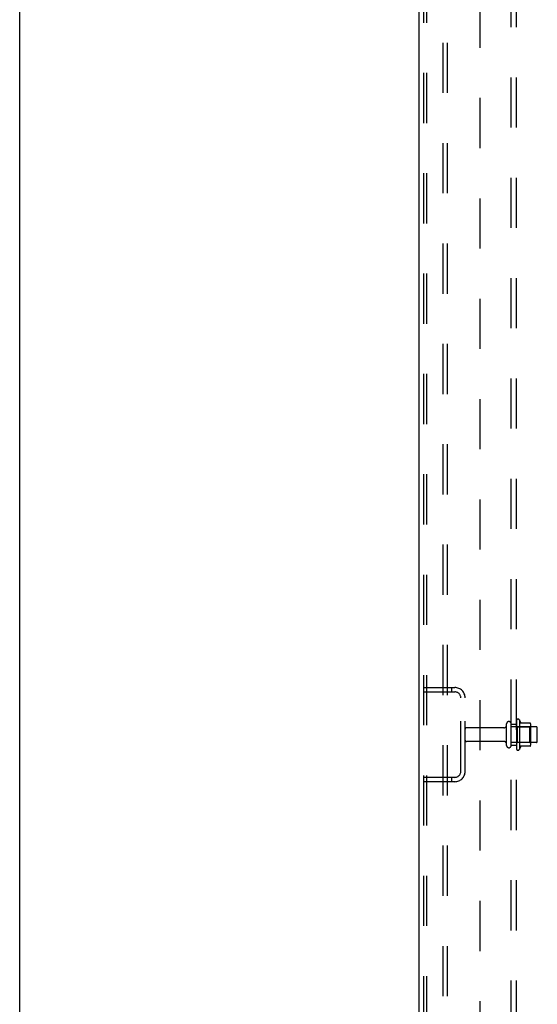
# Model space of a CAD drawing. Header units: inches. Extents: x 0 to 218, y 0 to 141.
# Tile 2 of 114: x 0 to 12, y 46 to 70. Entities that reach past the tile are written whole.
import ezdxf

# ---------------------------------------------------------------- set-up
doc = ezdxf.new("R2010")
doc.units = ezdxf.units.IN
doc.header["$LTSCALE"] = 11.987179
doc.header["$MEASUREMENT"] = 0
doc.linetypes.add('HIDDEN', pattern=[0.2, 0.1, -0.1])
doc.layers.get('0').update_dxf_attribs({"linetype": 'CONTINUOUS'})
doc.layers.add('DEFAULT_2', color=8, linetype='HIDDEN')
doc.layers.add('SUBPANEL', color=7, linetype='CONTINUOUS')

msp = doc.modelspace()

# ---------------------------------------------------------------- linework, layer by layer
at = {"color": 7, "linetype": 'Continuous'}
msp.add_line((0, 0), (0, 141.026), dxfattribs=at)
at = {"color": 3, "linetype": 'Continuous'}
msp.add_line((9.548, 12.525), (9.548, 92.317), dxfattribs=at)
at = {"layer": 'DEFAULT_2', "color": 8, "linetype": 'HIDDEN'}
for p, q in [((9.652, 92.204), (9.652, 12.639)), ((9.726, 92.204), (9.726, 12.639)), ((10.123, 12.609), (10.123, 92.234)), ((10.227, 12.609), (10.227, 92.234)), ((9.652, 53.546), (10.405, 53.546)), ((9.652, 53.442), (10.405, 53.442)), ((10.324, 53.546), (10.324, 53.442)), ((10.548, 51.543), (10.548, 53.3)), ((10.652, 51.543), (10.652, 53.3)), ((11.877, 52.755), (11.877, 52.087)), ((11.947, 52.777), (11.947, 52.065)), ((12.202, 52.699), (11.975, 52.699)), ((11.579, 52.586), (10.682, 52.586)), ((11.642, 52.164), (11.642, 52.679)), ((11.752, 52.164), (11.752, 52.679)), ((12.347, 52.609), (11.752, 52.609)), ((11.897, 52.605), (11.877, 52.625)), ((11.897, 52.605), (11.897, 52.238)), ((11.897, 52.605), (12.193, 52.605)), ((12.193, 52.605), (12.213, 52.625)), ((12.193, 52.605), (12.193, 52.238)), ((12.213, 52.677), (12.213, 52.166)), ((12.377, 52.264), (12.377, 52.579)), ((11.579, 52.256), (10.682, 52.256)), ((12.347, 52.234), (11.752, 52.234)), ((11.897, 52.238), (11.877, 52.218)), ((11.897, 52.238), (12.193, 52.238)), ((12.193, 52.238), (12.213, 52.218)), ((12.202, 52.144), (11.975, 52.144)), ((10.405, 51.4), (9.652, 51.4)), ((10.405, 51.296), (9.652, 51.296)), ((10.324, 51.4), (10.324, 51.296))]:
    msp.add_line(p, q, dxfattribs=at)
for centre, radius, start, end in [((10.405, 53.3), 0.246, 0, 90), ((10.405, 53.3), 0.142, 0, 90), ((11.697, 52.679), 0.055, 360, 180), ((11.915, 52.755), 0.0384, 34.4497, 180), ((11.347, 52.421), 0.698, 23.9679, 30.6631), ((11.994, 52.709), 0.01, 203.9679, 270), ((12.202, 52.689), 0.01, 5.1938, 90), ((12.072, 52.677), 0.141, 0, 5.2081), ((10.682, 52.556), 0.03, 90, 180), ((11.579, 52.649), 0.0625, 270, 360), ((12.347, 52.579), 0.03, 360, 90), ((10.682, 52.286), 0.03, 180, 270), ((11.579, 52.194), 0.0625, 0, 90), ((12.347, 52.264), 0.03, 270, 0), ((11.697, 52.164), 0.055, 180, 0), ((11.915, 52.087), 0.0384, 180, 325.5503), ((11.347, 52.421), 0.698, 329.3369, 336.0321), ((11.994, 52.134), 0.01, 90, 156.0321), ((12.202, 52.154), 0.01, 270, 354.8062), ((12.072, 52.166), 0.141, 354.7919, 360), ((10.405, 51.543), 0.246, 270, 360), ((10.405, 51.543), 0.142, 270, 360)]:
    msp.add_arc(centre, radius, start, end, dxfattribs=at)
at = {"layer": 'SUBPANEL', "color": 8, "linetype": 'HIDDEN'}
for p, q in [((11.752, 16.578), (11.752, 88.265)), ((11.877, 16.578), (11.877, 88.265)), ((11.002, 82.015), (11.002, 22.828)), ((11.752, 52.671), (11.877, 52.671)), ((11.752, 52.171), (11.877, 52.171))]:
    msp.add_line(p, q, dxfattribs=at)

doc.saveas('drawing.dxf')
